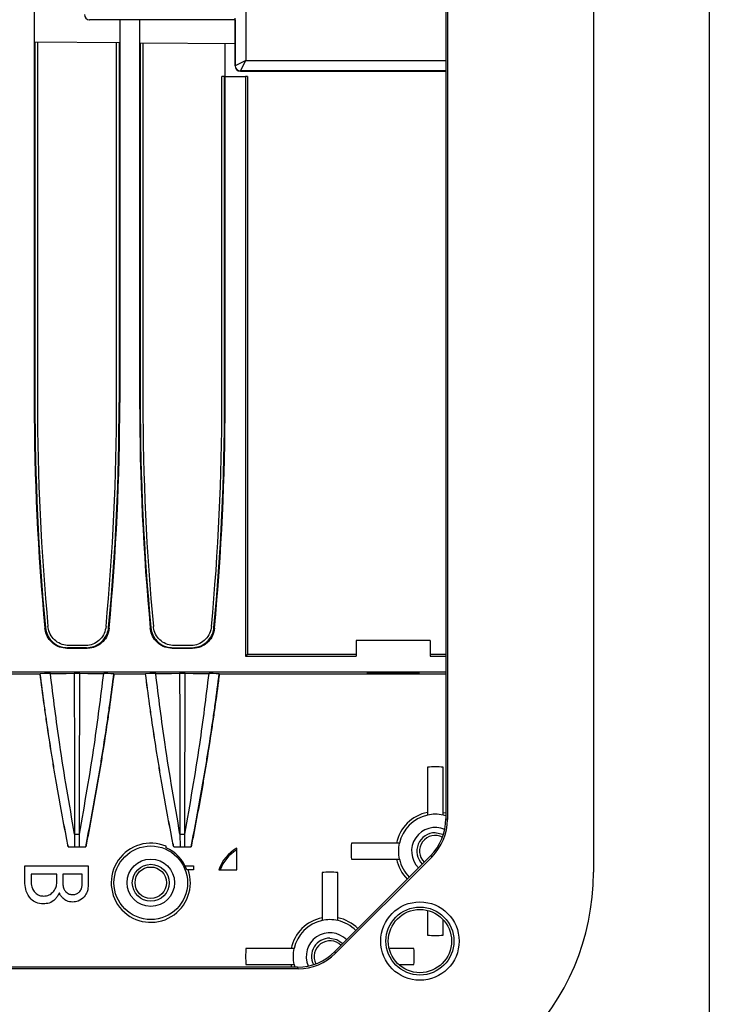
# Model space of a CAD drawing. Header units: millimetres. Extents: x 25 to 1935, y 715 to 2336.
# Tile 211 of 252: x 1761 to 1774, y 907 to 926. Entities that reach past the tile are written whole.
import ezdxf

# ---------------------------------------------------------------- set-up
doc = ezdxf.new("R2010")
doc.units = ezdxf.units.MM
doc.header["$LTSCALE"] = 2
doc.layers.get('0').update_dxf_attribs({"color": 2})

msp = doc.modelspace()

# ---------------------------------------------------------------- linework, layer by layer
at = {"color": 2, "linetype": 'Continuous', "lineweight": 30}
for p, q in [((1769.045, 954.064), (1769.045, 910.721)), ((1769.013, 954.03), (1769.013, 910.734)), ((1761.202, 937.272), (1761.202, 918.637)), ((1774.013, 930.52), (1774.013, 904.92)), ((1771.813, 929.52), (1771.813, 909.72)), ((1765.215, 928.715), (1765.215, 925.125)), ((1762.253, 925.897), (1762.255, 925.899)), ((1765.013, 925.897), (1762.253, 925.897)), ((1762.825, 925.897), (1762.825, 918.637)), ((1763.202, 925.897), (1763.202, 918.637)), ((1765.013, 925.898), (1765.013, 925.223)), ((1765.015, 925.025), (1765.015, 925.927)), ((1761.209, 925.48), (1762.818, 925.465)), ((1761.213, 925.48), (1761.213, 918.637)), ((1761.263, 925.479), (1761.263, 918.637)), ((1762.763, 918.637), (1762.763, 925.466)), ((1762.813, 925.465), (1762.813, 918.637)), ((1763.209, 925.462), (1765.013, 925.446)), ((1763.213, 925.462), (1763.213, 918.637)), ((1763.263, 925.461), (1763.263, 918.637)), ((1764.825, 924.82), (1764.825, 925.447)), ((1765.013, 925.223), (1765.013, 925.023)), ((1765.215, 925.125), (1765.015, 925.025)), ((1765.115, 924.925), (1765.215, 925.125)), ((1765.215, 925.125), (1769.013, 925.125)), ((1765.013, 925.023), (1765.015, 925.025)), ((1765.115, 924.925), (1765.113, 924.923)), ((1765.113, 924.923), (1769.013, 924.923)), ((1769.013, 924.925), (1765.115, 924.925)), ((1764.813, 924.82), (1764.763, 924.82)), ((1764.763, 918.637), (1764.763, 924.82)), ((1764.813, 918.637), (1764.813, 924.82)), ((1764.813, 924.82), (1764.825, 924.82)), ((1764.825, 918.637), (1764.825, 924.82)), ((1764.825, 924.82), (1765.213, 924.82)), ((1765.213, 924.82), (1765.213, 913.82)), ((1765.247, 924.82), (1765.213, 924.82)), ((1765.247, 924.82), (1765.247, 913.854)), ((1761.202, 918.637), (1761.213, 918.637)), ((1762.825, 918.637), (1762.813, 918.637)), ((1763.202, 918.637), (1763.213, 918.637)), ((1764.825, 918.637), (1764.813, 918.637)), ((1761.404, 914.349), (1761.414, 914.361)), ((1762.612, 914.361), (1762.623, 914.349)), ((1763.404, 914.349), (1763.414, 914.361)), ((1764.612, 914.361), (1764.623, 914.349)), ((1767.313, 914.12), (1767.313, 913.82)), ((1768.713, 914.12), (1767.313, 914.12)), ((1768.713, 914.12), (1768.713, 913.82)), ((1761.822, 913.969), (1762.205, 913.969)), ((1762.194, 913.98), (1761.832, 913.98)), ((1762.165, 914.02), (1761.861, 914.02)), ((1763.822, 913.969), (1764.205, 913.969)), ((1763.832, 913.98), (1764.194, 913.98)), ((1764.165, 914.02), (1763.861, 914.02)), ((1765.247, 913.854), (1765.213, 913.82)), ((1765.213, 913.82), (1767.313, 913.82)), ((1767.313, 913.854), (1765.247, 913.854)), ((1769.013, 913.854), (1768.713, 913.854)), ((1768.713, 913.82), (1769.013, 913.82)), ((1747.273, 913.52), (1769.013, 913.52)), ((1760.714, 913.487), (1761.313, 913.487)), ((1761.314, 913.488), (1761.313, 913.487)), ((1762.714, 913.487), (1762.713, 913.488)), ((1762.714, 913.487), (1763.313, 913.487)), ((1763.314, 913.488), (1763.313, 913.487)), ((1764.714, 913.487), (1764.713, 913.488)), ((1764.714, 913.487), (1769.013, 913.487)), ((1768.663, 910.804), (1768.663, 910.802)), ((1768.963, 910.856), (1769.013, 910.844)), ((1768.963, 910.804), (1768.963, 910.802)), ((1769.013, 910.789), (1768.963, 910.802)), ((1769.013, 910.734), (1769.045, 910.721)), ((1761.967, 910.444), (1761.968, 910.203)), ((1762.058, 910.203), (1762.059, 910.444)), ((1763.967, 910.444), (1763.968, 910.203)), ((1764.058, 910.203), (1764.059, 910.444)), ((1761.848, 910.2), (1761.849, 910.202)), ((1761.848, 910.2), (1762.179, 910.2)), ((1762.178, 910.202), (1762.179, 910.2)), ((1763.703, 910.185), (1763.703, 910.213)), ((1763.848, 910.2), (1763.849, 910.202)), ((1763.848, 910.2), (1764.179, 910.2)), ((1764.178, 910.202), (1764.179, 910.2)), ((1765.044, 910.145), (1765.044, 910.174)), ((1768.129, 910.27), (1768.132, 910.27)), ((1765.044, 909.766), (1765.044, 910.145)), ((1766.906, 908.213), (1768.721, 910.028)), ((1768.752, 910.015), (1766.919, 908.181)), ((1768.129, 909.97), (1768.132, 909.97)), ((1768.752, 910.015), (1768.721, 910.028)), ((1761.026, 909.503), (1761.026, 909.844)), ((1761.026, 909.844), (1762.226, 909.844)), ((1762.226, 909.844), (1762.226, 909.49)), ((1764.062, 909.844), (1764.226, 909.844)), ((1764.226, 909.844), (1764.226, 909.766)), ((1761.142, 909.685), (1761.142, 909.53)), ((1761.629, 909.685), (1761.142, 909.685)), ((1761.629, 909.503), (1761.629, 909.685)), ((1762.109, 909.685), (1761.746, 909.685)), ((1761.746, 909.685), (1761.746, 909.483)), ((1762.109, 909.463), (1762.109, 909.685)), ((1764.121, 909.766), (1764.095, 909.766)), ((1764.226, 909.766), (1764.121, 909.766)), ((1764.704, 909.766), (1764.731, 909.766)), ((1764.731, 909.766), (1765.044, 909.766)), ((1768.663, 908.983), (1768.663, 908.527)), ((1766.663, 908.804), (1766.663, 908.802)), ((1766.963, 908.804), (1766.963, 908.802)), ((1768.963, 908.527), (1768.963, 908.813)), ((1766.129, 908.27), (1766.132, 908.27)), ((1766.906, 908.213), (1766.919, 908.181)), ((1766.199, 907.92), (1659.827, 907.92)), ((1766.09, 907.92), (1766.078, 907.97)), ((1766.129, 907.97), (1766.132, 907.97)), ((1766.132, 907.97), (1766.144, 907.92)), ((1766.213, 907.889), (1766.199, 907.92)), ((1768.126, 907.97), (1768.406, 907.97)), ((1766.213, 907.889), (1659.814, 907.889))]:
    msp.add_line(p, q, dxfattribs=at)
at = {"color": 2, "linetype": 'Continuous', "lineweight": 30, "flags": 128}
for points in [[(1761.832, 913.98), (1761.827, 913.975), (1761.822, 913.969)], [(1762.205, 913.969), (1762.199, 913.975), (1762.194, 913.98)], [(1763.832, 913.98), (1763.827, 913.975), (1763.822, 913.969)], [(1764.205, 913.969), (1764.199, 913.975), (1764.194, 913.98)], [(1761.508, 913.49), (1761.451, 913.489), (1761.394, 913.489), (1761.314, 913.488)], [(1761.508, 913.49), (1761.658, 913.492), (1761.809, 913.493), (1761.96, 913.495)], [(1762.067, 913.495), (1762.217, 913.493), (1762.368, 913.492), (1762.519, 913.49)], [(1762.713, 913.488), (1762.656, 913.488), (1762.599, 913.489), (1762.519, 913.49)], [(1763.508, 913.49), (1763.451, 913.489), (1763.394, 913.489), (1763.314, 913.488)], [(1763.508, 913.49), (1763.658, 913.492), (1763.809, 913.493), (1763.96, 913.495)], [(1764.067, 913.495), (1764.217, 913.493), (1764.368, 913.492), (1764.519, 913.49)], [(1764.713, 913.488), (1764.656, 913.488), (1764.599, 913.489), (1764.519, 913.49)], [(1768.813, 910.471), (1768.947, 910.444), (1768.967, 910.435)], [(1761.849, 910.202), (1761.908, 910.202), (1761.968, 910.203)], [(1762.058, 910.203), (1762.118, 910.202), (1762.178, 910.202)], [(1763.849, 910.202), (1763.908, 910.202), (1763.968, 910.203)], [(1764.058, 910.203), (1764.118, 910.202), (1764.178, 910.202)], [(1766.813, 908.471), (1766.947, 908.444), (1767.061, 908.368)]]:
    msp.add_lwpolyline(points, dxfattribs=at)
at = {"color": 2, "linetype": 'Continuous', "lineweight": 30}
for centre, radius in [((1763.413, 909.52), 0.698), ((1763.413, 909.52), 0.45), ((1763.413, 909.52), 0.35), ((1763.413, 909.52), 0.299), ((1768.521, 908.413), 0.744), ((1768.521, 908.413), 0.645), ((1768.521, 908.413), 0.6)]:
    msp.add_circle(centre, radius, dxfattribs=at)
for centre, radius, start, end in [((1765.115, 925.025), 0.1, 180.0051, 269.9949), ((1806.813, 918.637), 45.611, 180, 185.3934), ((1806.813, 918.637), 45.6, 180, 185.3802), ((1806.813, 918.637), 45.55, 180, 185.3582), ((1717.213, 918.637), 45.55, 354.6418, 0), ((1717.213, 918.637), 45.6, 354.6198, 0), ((1717.213, 918.637), 45.611, 354.6066, 0), ((1808.813, 918.637), 45.611, 180, 185.3934), ((1808.813, 918.637), 45.6, 180, 185.3802), ((1808.813, 918.637), 45.55, 180, 185.3582), ((1719.213, 918.637), 45.55, 354.6418, 0), ((1719.213, 918.637), 45.6, 354.6198, 0), ((1719.213, 918.637), 45.611, 354.6066, 0), ((1768.813, 910.12), 1.6, 84.6206, 95.3794), ((1768.813, 910.12), 0.751, 101.5273, 168.4727), ((1768.813, 910.12), 0.698, 102.4114, 167.5886), ((1768.813, 910.12), 0.7, 77.6264, 102.3736), ((1768.813, 910.12), 0.45, 66.4825, 225), ((1768.813, 910.12), 0.35, 90, 225), ((1768.813, 910.12), 0.299, 62.6555, 225), ((1763.413, 909.52), 0.751, 67.2642, 19.0901), ((1763.413, 909.52), 0.725, 19.7903, 66.4156), ((1765.413, 909.52), 0.751, 119.4135, 160.9099), ((1768.813, 910.12), 1.6, 174.6206, 185.3794), ((1768.813, 910.12), 0.7, 167.6264, 192.3736), ((1765.413, 909.52), 0.725, 120.5582, 160.2097), ((1768.813, 910.12), 0.751, 191.5273, 225), ((1768.813, 910.12), 0.698, 192.4114, 225), ((1766.813, 908.12), 1.6, 84.6206, 95.3794), ((1767.213, 909.72), 4.6, 270, 0), ((1766.813, 908.12), 0.751, 101.5273, 168.4727), ((1766.813, 908.12), 0.751, 45, 78.4727), ((1766.813, 908.12), 0.698, 102.4114, 167.5886), ((1766.813, 908.12), 0.7, 77.6264, 102.3736), ((1766.813, 908.12), 0.698, 45, 77.5886), ((1766.813, 908.12), 0.45, 45, 203.5175), ((1766.813, 908.12), 0.35, 90, 206.1088), ((1768.813, 910.12), 1.6, 264.6206, 275.3794), ((1766.813, 908.12), 0.299, 45, 207.3445), ((1766.813, 908.12), 1.6, 174.6206, 185.3794), ((1766.813, 908.12), 0.7, 167.6264, 192.3736), ((1766.813, 908.12), 1.6, 354.6206, 5.3794)]:
    msp.add_arc(centre, radius, start, end, dxfattribs=at)
for centre, major_axis, ratio, start_param, end_param in [((1762.253, 925.997), (0.0707, 0.0707), 0.999924, 2.356233, 3.926953), ((1765.113, 925.023), (-0.0707, -0.0707), 0.999924, 5.497825, 7.068545), ((1768.012, 910.735), (-0.925, 0.383), 0.998395, 2.749461, 3.533724), ((1768.043, 910.722), (-0.925, 0.383), 0.998395, 2.749461, 3.533724), ((1766.198, 908.922), (0.383, -0.925), 0.998395, 5.891054, 6.675317), ((1766.211, 908.89), (0.383, -0.925), 0.998395, 5.891054, 6.675317)]:
    msp.add_ellipse(centre, major_axis=major_axis, ratio=ratio, start_param=start_param, end_param=end_param, dxfattribs=at)
msp.add_ellipse((1768.013, 913.505), major_axis=(0.5, 0), ratio=0.017455, dxfattribs=at)
for points, knots in [([(1761.822, 913.969), (1761.774, 913.974), (1761.68, 913.983), (1761.554, 914.055), (1761.459, 914.162), (1761.415, 914.268), (1761.406, 914.332), (1761.404, 914.349)], [0, 0, 0, 0, 0.228399, 0.456799, 0.685167, 0.913525, 1, 1, 1, 1]), ([(1761.414, 914.361), (1761.423, 914.314), (1761.441, 914.221), (1761.525, 914.103), (1761.64, 914.018), (1761.749, 913.984), (1761.814, 913.981), (1761.832, 913.98)], [0, 0, 0, 0, 0.228363, 0.456727, 0.685059, 0.913382, 1, 1, 1, 1]), ([(1761.861, 914.02), (1761.816, 914.025), (1761.726, 914.034), (1761.606, 914.103), (1761.515, 914.204), (1761.473, 914.305), (1761.464, 914.366), (1761.462, 914.383)], [0, 0, 0, 0, 0.22861, 0.457225, 0.685714, 0.913942, 1, 1, 1, 1]), ([(1762.564, 914.383), (1762.555, 914.339), (1762.538, 914.25), (1762.458, 914.137), (1762.349, 914.057), (1762.245, 914.024), (1762.183, 914.021), (1762.165, 914.02)], [0, 0, 0, 0, 0.227964, 0.4559225, 0.684031, 0.9124081, 1, 1, 1, 1]), ([(1762.194, 913.98), (1762.241, 913.985), (1762.336, 913.994), (1762.462, 914.067), (1762.557, 914.173), (1762.601, 914.279), (1762.61, 914.343), (1762.612, 914.361)], [0, 0, 0, 0, 0.228363, 0.456727, 0.685059, 0.913382, 1, 1, 1, 1]), ([(1762.623, 914.349), (1762.614, 914.303), (1762.595, 914.21), (1762.512, 914.091), (1762.397, 914.007), (1762.287, 913.972), (1762.222, 913.97), (1762.205, 913.969)], [0, 0, 0, 0, 0.228399, 0.456799, 0.685167, 0.913525, 1, 1, 1, 1]), ([(1763.822, 913.969), (1763.774, 913.974), (1763.68, 913.983), (1763.554, 914.055), (1763.459, 914.162), (1763.415, 914.268), (1763.406, 914.332), (1763.404, 914.349)], [0, 0, 0, 0, 0.228399, 0.456799, 0.685167, 0.913525, 1, 1, 1, 1]), ([(1763.414, 914.361), (1763.423, 914.314), (1763.441, 914.221), (1763.525, 914.103), (1763.64, 914.018), (1763.749, 913.984), (1763.814, 913.981), (1763.832, 913.98)], [0, 0, 0, 0, 0.228363, 0.456727, 0.685059, 0.913382, 1, 1, 1, 1]), ([(1763.861, 914.02), (1763.816, 914.025), (1763.726, 914.034), (1763.606, 914.103), (1763.515, 914.204), (1763.473, 914.305), (1763.464, 914.366), (1763.462, 914.383)], [0, 0, 0, 0, 0.22861, 0.457225, 0.685714, 0.913942, 1, 1, 1, 1]), ([(1764.564, 914.383), (1764.555, 914.339), (1764.538, 914.25), (1764.458, 914.137), (1764.349, 914.057), (1764.245, 914.024), (1764.183, 914.021), (1764.165, 914.02)], [0, 0, 0, 0, 0.227964, 0.455923, 0.684031, 0.912408, 1, 1, 1, 1]), ([(1764.194, 913.98), (1764.241, 913.985), (1764.336, 913.994), (1764.462, 914.067), (1764.557, 914.173), (1764.601, 914.279), (1764.61, 914.343), (1764.612, 914.361)], [0, 0, 0, 0, 0.2283629, 0.4567272, 0.6850593, 0.9133824, 1, 1, 1, 1]), ([(1764.623, 914.349), (1764.614, 914.303), (1764.595, 914.21), (1764.512, 914.091), (1764.397, 914.007), (1764.287, 913.972), (1764.222, 913.97), (1764.205, 913.969)], [0, 0, 0, 0, 0.2283986, 0.4567987, 0.6851666, 0.9135255, 1, 1, 1, 1]), ([(1761.848, 910.2), (1761.838, 910.248), (1761.791, 910.484), (1761.711, 910.91), (1761.627, 911.384), (1761.563, 911.764), (1761.502, 912.145), (1761.444, 912.526), (1761.376, 913.005), (1761.338, 913.294), (1761.313, 913.487)], [0, 0, 0, 0, 0.043391, 0.216956, 0.390522, 0.477304, 0.564085, 0.737651, 0.824433, 1, 1, 1, 1]), ([(1761.849, 910.202), (1761.839, 910.249), (1761.792, 910.485), (1761.712, 910.911), (1761.628, 911.385), (1761.564, 911.766), (1761.503, 912.146), (1761.445, 912.527), (1761.377, 913.006), (1761.339, 913.295), (1761.314, 913.488)], [0, 0, 0, 0, 0.043394, 0.216972, 0.390551, 0.477339, 0.564127, 0.737705, 0.824494, 1, 1, 1, 1]), ([(1761.967, 910.444), (1761.868, 911.011), (1761.69, 912.023), (1761.563, 913.042), (1761.508, 913.49)], [0, 0, 0, 0, 0.560132, 1, 1, 1, 1]), ([(1761.96, 913.495), (1761.97, 913.495), (1761.987, 913.495), (1762.017, 913.495), (1762.043, 913.495), (1762.06, 913.495), (1762.067, 913.495)], [0, 0, 0, 0, 0.297111, 0.499955, 0.797047, 1, 1, 1, 1]), ([(1761.96, 913.495), (1761.961, 913.196), (1761.963, 912.423), (1761.965, 911.646), (1761.966, 911.049), (1761.966, 910.868), (1761.967, 910.628), (1761.967, 910.506), (1761.967, 910.445)], [0, 0, 0, 0, 0.294141, 0.7605, 0.763825, 0.880829, 0.939331, 1, 1, 1, 1]), ([(1762.059, 910.445), (1762.059, 910.504), (1762.06, 910.8), (1762.061, 911.516), (1762.064, 912.474), (1762.066, 913.194), (1762.067, 913.495)], [0, 0, 0, 0, 0.0582949, 0.2914744, 0.7041934, 1, 1, 1, 1]), ([(1762.059, 910.444), (1762.159, 911.011), (1762.337, 912.022), (1762.464, 913.042), (1762.519, 913.49)], [0, 0, 0, 0, 0.560079, 1, 1, 1, 1]), ([(1762.178, 910.202), (1762.187, 910.249), (1762.234, 910.485), (1762.315, 910.911), (1762.399, 911.385), (1762.463, 911.765), (1762.524, 912.146), (1762.582, 912.527), (1762.65, 913.006), (1762.688, 913.295), (1762.713, 913.488)], [0, 0, 0, 0, 0.043393, 0.216968, 0.390544, 0.47733, 0.564117, 0.737692, 0.824478, 1, 1, 1, 1]), ([(1762.714, 913.487), (1762.708, 913.439), (1762.677, 913.2), (1762.632, 912.866), (1762.562, 912.389), (1762.503, 912.009), (1762.441, 911.628), (1762.376, 911.248), (1762.308, 910.869), (1762.236, 910.488), (1762.198, 910.297), (1762.179, 910.2)], [0, 0, 0, 0, 0.04339, 0.216952, 0.303732, 0.477295, 0.564075, 0.650855, 0.824417, 0.911197, 1, 1, 1, 1]), ([(1763.848, 910.2), (1763.838, 910.248), (1763.791, 910.484), (1763.711, 910.91), (1763.627, 911.384), (1763.563, 911.764), (1763.502, 912.145), (1763.444, 912.526), (1763.376, 913.005), (1763.338, 913.294), (1763.313, 913.487)], [0, 0, 0, 0, 0.043391, 0.216956, 0.390522, 0.477304, 0.564085, 0.737651, 0.824433, 1, 1, 1, 1]), ([(1763.849, 910.202), (1763.839, 910.249), (1763.792, 910.485), (1763.712, 910.911), (1763.628, 911.385), (1763.564, 911.766), (1763.503, 912.146), (1763.445, 912.527), (1763.377, 913.006), (1763.339, 913.295), (1763.314, 913.488)], [0, 0, 0, 0, 0.043394, 0.216972, 0.390551, 0.477339, 0.564127, 0.737705, 0.824494, 1, 1, 1, 1]), ([(1763.967, 910.444), (1763.868, 911.011), (1763.69, 912.023), (1763.563, 913.042), (1763.508, 913.49)], [0, 0, 0, 0, 0.560132, 1, 1, 1, 1]), ([(1763.96, 913.495), (1763.97, 913.495), (1763.987, 913.495), (1764.017, 913.495), (1764.043, 913.495), (1764.06, 913.495), (1764.067, 913.495)], [0, 0, 0, 0, 0.297111, 0.499955, 0.797047, 1, 1, 1, 1]), ([(1763.96, 913.495), (1763.961, 913.196), (1763.963, 912.423), (1763.965, 911.646), (1763.966, 911.049), (1763.966, 910.868), (1763.967, 910.628), (1763.967, 910.506), (1763.967, 910.445)], [0, 0, 0, 0, 0.294141, 0.7605004, 0.7638251, 0.880829, 0.9393309, 1, 1, 1, 1]), ([(1764.059, 910.445), (1764.059, 910.504), (1764.06, 910.8), (1764.061, 911.516), (1764.064, 912.474), (1764.066, 913.194), (1764.067, 913.495)], [0, 0, 0, 0, 0.0582949, 0.2914744, 0.7041934, 1, 1, 1, 1]), ([(1764.059, 910.444), (1764.159, 911.011), (1764.337, 912.022), (1764.464, 913.042), (1764.519, 913.49)], [0, 0, 0, 0, 0.560079, 1, 1, 1, 1]), ([(1764.178, 910.202), (1764.187, 910.249), (1764.234, 910.485), (1764.315, 910.911), (1764.399, 911.385), (1764.463, 911.765), (1764.524, 912.146), (1764.582, 912.527), (1764.65, 913.006), (1764.688, 913.295), (1764.713, 913.488)], [0, 0, 0, 0, 0.043393, 0.216968, 0.390544, 0.47733, 0.564117, 0.737692, 0.824478, 1, 1, 1, 1]), ([(1764.714, 913.487), (1764.708, 913.439), (1764.677, 913.2), (1764.632, 912.866), (1764.562, 912.389), (1764.503, 912.009), (1764.441, 911.628), (1764.376, 911.248), (1764.308, 910.869), (1764.236, 910.488), (1764.198, 910.297), (1764.179, 910.2)], [0, 0, 0, 0, 0.04339, 0.216952, 0.303732, 0.477295, 0.564075, 0.650855, 0.824417, 0.911197, 1, 1, 1, 1]), ([(1768.663, 911.713), (1768.663, 911.58), (1768.663, 911.279), (1768.663, 910.974), (1768.663, 910.804)], [0, 0, 0, 0, 0.4409108, 1, 1, 1, 1]), ([(1768.963, 910.804), (1768.963, 910.815), (1768.963, 911.121), (1768.963, 911.422), (1768.963, 911.713)], [0, 0, 0, 0, 0.034161, 1, 1, 1, 1]), ([(1761.967, 910.444), (1761.975, 910.443), (1761.989, 910.443), (1762.005, 910.443), (1762.013, 910.443)], [0, 0, 0, 0, 0.5, 1, 1, 1, 1]), ([(1762.013, 910.444), (1762.013, 910.444), (1762.021, 910.444), (1762.037, 910.444), (1762.052, 910.444), (1762.059, 910.445)], [0, 0, 0, 0, 0.000242, 0.500121, 1, 1, 1, 1]), ([(1763.967, 910.444), (1763.975, 910.443), (1763.989, 910.443), (1764.005, 910.443), (1764.013, 910.443)], [0, 0, 0, 0, 0.5000003, 1, 1, 1, 1]), ([(1764.013, 910.444), (1764.013, 910.444), (1764.021, 910.444), (1764.037, 910.444), (1764.052, 910.444), (1764.059, 910.445)], [0, 0, 0, 0, 0.0002423, 0.5001211, 1, 1, 1, 1]), ([(1761.968, 910.203), (1761.978, 910.203), (1761.999, 910.203), (1762.032, 910.203), (1762.05, 910.203), (1762.058, 910.203)], [0, 0, 0, 0, 0.357625, 0.715278, 1, 1, 1, 1]), ([(1763.968, 910.203), (1763.978, 910.203), (1763.999, 910.203), (1764.032, 910.203), (1764.05, 910.203), (1764.058, 910.203)], [0, 0, 0, 0, 0.357625, 0.715278, 1, 1, 1, 1]), ([(1768.129, 910.27), (1768.119, 910.27), (1767.812, 910.27), (1767.511, 910.27), (1767.22, 910.27)], [0, 0, 0, 0, 0.034161, 1, 1, 1, 1]), ([(1767.22, 909.97), (1767.353, 909.97), (1767.654, 909.97), (1767.959, 909.97), (1768.129, 909.97)], [0, 0, 0, 0, 0.440911, 1, 1, 1, 1]), ([(1766.663, 909.713), (1766.663, 909.58), (1766.663, 909.279), (1766.663, 908.974), (1766.663, 908.804)], [0, 0, 0, 0, 0.440911, 1, 1, 1, 1]), ([(1766.963, 908.804), (1766.963, 908.815), (1766.963, 909.121), (1766.963, 909.422), (1766.963, 909.713)], [0, 0, 0, 0, 0.034161, 1, 1, 1, 1]), ([(1761.142, 909.207), (1761.105, 909.257), (1761.039, 909.345), (1761.03, 909.455), (1761.026, 909.503)], [0, 0, 0, 0, 0.559376, 1, 1, 1, 1]), ([(1761.142, 909.53), (1761.146, 909.49), (1761.153, 909.417), (1761.197, 909.36), (1761.216, 909.335)], [0, 0, 0, 0, 0.559451, 1, 1, 1, 1]), ([(1761.555, 909.342), (1761.577, 909.368), (1761.617, 909.416), (1761.626, 909.477), (1761.629, 909.503)], [0, 0, 0, 0, 0.560648, 1, 1, 1, 1]), ([(1761.746, 909.483), (1761.748, 909.457), (1761.753, 909.409), (1761.782, 909.372), (1761.795, 909.355)], [0, 0, 0, 0, 0.5593828, 1, 1, 1, 1]), ([(1762.054, 909.342), (1762.07, 909.362), (1762.1, 909.397), (1762.107, 909.443), (1762.109, 909.463)], [0, 0, 0, 0, 0.560627, 1, 1, 1, 1]), ([(1762.226, 909.49), (1762.224, 909.442), (1762.221, 909.356), (1762.173, 909.285), (1762.152, 909.254)], [0, 0, 0, 0, 0.560818, 1, 1, 1, 1]), ([(1761.216, 909.335), (1761.242, 909.313), (1761.289, 909.274), (1761.35, 909.27), (1761.376, 909.268)], [0, 0, 0, 0, 0.558645, 1, 1, 1, 1]), ([(1761.376, 909.268), (1761.414, 909.271), (1761.482, 909.277), (1761.533, 909.322), (1761.555, 909.342)], [0, 0, 0, 0, 0.55961, 1, 1, 1, 1]), ([(1761.678, 909.329), (1761.665, 909.304), (1761.643, 909.261), (1761.612, 909.224), (1761.598, 909.207)], [0, 0, 0, 0, 0.5601, 1, 1, 1, 1]), ([(1761.746, 909.228), (1761.73, 909.245), (1761.703, 909.275), (1761.686, 909.312), (1761.678, 909.329)], [0, 0, 0, 0, 0.560455, 1, 1, 1, 1]), ([(1761.93, 909.154), (1761.891, 909.157), (1761.821, 909.162), (1761.769, 909.207), (1761.746, 909.228)], [0, 0, 0, 0, 0.559937, 1, 1, 1, 1]), ([(1761.795, 909.355), (1761.817, 909.336), (1761.856, 909.301), (1761.908, 909.297), (1761.93, 909.295)], [0, 0, 0, 0, 0.559277, 1, 1, 1, 1]), ([(1761.93, 909.295), (1761.956, 909.296), (1762.003, 909.299), (1762.038, 909.329), (1762.054, 909.342)], [0, 0, 0, 0, 0.560389, 1, 1, 1, 1]), ([(1762.152, 909.254), (1762.116, 909.222), (1762.052, 909.165), (1761.968, 909.157), (1761.93, 909.154)], [0, 0, 0, 0, 0.559399, 1, 1, 1, 1]), ([(1761.376, 909.12), (1761.327, 909.123), (1761.239, 909.128), (1761.172, 909.183), (1761.142, 909.207)], [0, 0, 0, 0, 0.560569, 1, 1, 1, 1]), ([(1761.598, 909.207), (1761.561, 909.178), (1761.496, 909.126), (1761.413, 909.122), (1761.376, 909.12)], [0, 0, 0, 0, 0.558021, 1, 1, 1, 1]), ([(1766.129, 908.27), (1766.119, 908.27), (1765.812, 908.27), (1765.511, 908.27), (1765.22, 908.27)], [0, 0, 0, 0, 0.034161, 1, 1, 1, 1]), ([(1768.406, 908.27), (1768.273, 908.27), (1768.122, 908.27), (1767.968, 908.27), (1767.949, 908.27)], [0, 0, 0, 0, 0.873869, 1, 1, 1, 1]), ([(1765.22, 907.97), (1765.353, 907.97), (1765.654, 907.97), (1765.959, 907.97), (1766.129, 907.97)], [0, 0, 0, 0, 0.440911, 1, 1, 1, 1])]:
    msp.add_open_spline(points, degree=3, knots=knots, dxfattribs=at)

doc.saveas('drawing.dxf')
